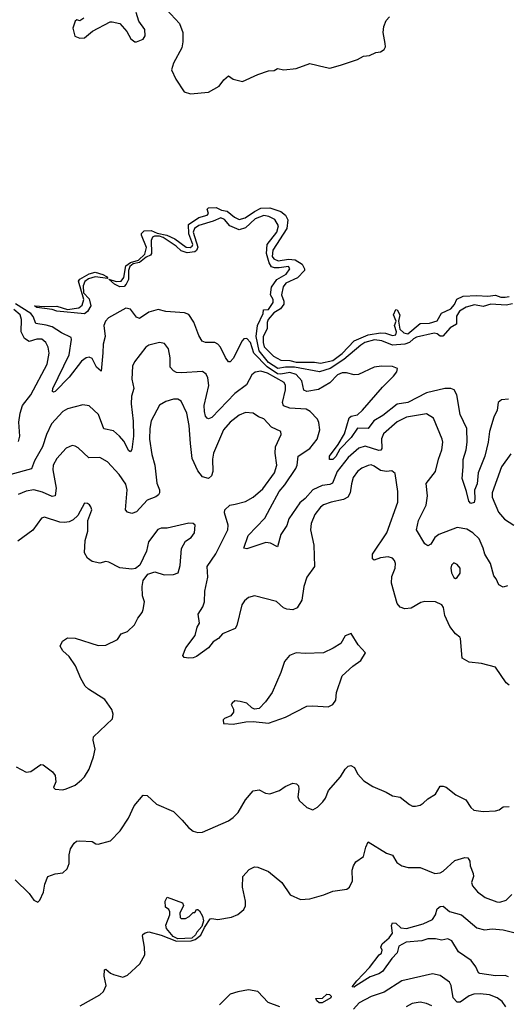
# Model space of a CAD drawing. Extents: x 2199565 to 2323334, y 894172 to 1018966.
# Tile 99 of 256: x 2272052 to 2275233, y 927482 to 933899. Entities that reach past the tile are written whole.
import ezdxf

# ---------------------------------------------------------------- set-up
doc = ezdxf.new("R2010")
doc.units = 0

msp = doc.modelspace()

# ---------------------------------------------------------------- linework, layer by layer
at = {"layer": '0CON10XD'}
for points in [[(2272470.7, 933909.3), (2272445, 933892.5), (2272425, 933897.5), (2272415, 933890), (2272400, 933845), (2272412.3, 933792.3), (2272445, 933778.8), (2272475, 933780), (2272527.5, 933825), (2272642.5, 933885), (2272655, 933886.2), (2272705, 933873.8), (2272752.3, 933822.3), (2272776.7, 933775), (2272802.5, 933755), (2272815, 933753.8), (2272856.8, 933773.2), (2272870, 933795), (2272868.1, 933835), (2272829.7, 933889.7), (2272811.2, 933945)], [(2273010, 933965), (2273095, 933873.8), (2273117.1, 933815), (2273116.7, 933755), (2273109.5, 933715), (2273055.6, 933615), (2273042.5, 933572.5), (2273071.7, 933511.7), (2273125, 933430), (2273166.1, 933416.1), (2273285, 933426.2), (2273354.5, 933465.5), (2273385, 933506.7), (2273415, 933532.5), (2273445, 933512.5), (2273505.9, 933495.9), (2273605, 933542.7), (2273675, 933565.6), (2273711.2, 933568.8), (2273735, 933580), (2273775, 933572.5), (2273855, 933580), (2273945, 933613.8), (2274045, 933588.8), (2274075, 933583.8), (2274145, 933603.3), (2274255, 933640.6), (2274295, 933661.4), (2274335, 933665.8), (2274374.2, 933685.8), (2274405, 933690), (2274430, 933705), (2274438, 933722), (2274436.9, 933745), (2274422.2, 933815), (2274427.8, 933855), (2274442.5, 933895), (2274465, 933917.5)], [(2275266.8, 932046.8), (2275225, 932039.4), (2275125, 932044.4), (2275075, 932029.2), (2275019.7, 932040.3), (2274964.4, 932025.6), (2274921.2, 931998.8), (2274902.4, 931967.6), (2274901.4, 931915), (2274859.8, 931890.2), (2274813, 931837), (2274795, 931837.5), (2274775, 931852.2), (2274755, 931856.7), (2274640.7, 931829.3), (2274620.6, 931819.4), (2274595.5, 931795), (2274564.7, 931784.7), (2274485, 931776.9), (2274415, 931806.9), (2274367.6, 931812.4), (2274304.5, 931795.5), (2274278.3, 931778.3), (2274165.6, 931685), (2274077.3, 931625), (2274007.5, 931605), (2273844.3, 931634.3), (2273786.5, 931633.5), (2273736.7, 931625), (2273674.8, 931665), (2273615, 931741.4), (2273595.5, 931835), (2273603.1, 931905), (2273641.4, 931985), (2273642.5, 932007.5), (2273675, 932010.8), (2273705.8, 932055), (2273705.8, 932075), (2273688.1, 932105), (2273694.3, 932155), (2273729.2, 932205), (2273789.8, 932240.2), (2273814.3, 932275), (2273805, 932290), (2273745, 932281.5), (2273715, 932281.5), (2273695, 932288.6), (2273679.4, 932315), (2273661.5, 932375), (2273667.1, 932435), (2273730, 932515), (2273740.6, 932555), (2273716.7, 932596.7), (2273676.7, 932616.7), (2273645, 932623.5), (2273589.3, 932600.7), (2273525, 932541.9), (2273485, 932529.4), (2273424, 932555), (2273387.3, 932597.3), (2273365, 932607.1), (2273313.3, 932585), (2273221.2, 932558.8), (2273192.8, 932537.2), (2273184.2, 932515), (2273214.2, 932415.8), (2273206.7, 932395), (2273195, 932385.8), (2273145, 932380), (2273105, 932391.9), (2273072.7, 932422.7), (2272989.1, 932479.1), (2272965, 932488), (2272931.4, 932488.6), (2272918.3, 932481.7), (2272909.1, 932460.9), (2272911.2, 932375), (2272906, 932365), (2272878.1, 932351.9), (2272835, 932316.2), (2272792.5, 932307.5), (2272770.3, 932289.7), (2272762, 932265), (2272762.5, 932205), (2272746.9, 932175), (2272735, 932159.2), (2272705, 932158), (2272671.2, 932175), (2272633, 932207), (2272682, 932192), (2272715, 932195.8), (2272732.1, 932217.9), (2272745, 932296), (2272775, 932317.5), (2272827.3, 932332.7), (2272868.9, 932371.1), (2272880, 932415), (2272846.2, 932495), (2272846.2, 932505), (2272865, 932522), (2272910, 932525), (2272948.7, 932508.7), (2273012.5, 932495), (2273065, 932470.8), (2273137.6, 932417.6), (2273165, 932414.2), (2273177.6, 932422.4), (2273181.4, 932435), (2273155, 932502.5), (2273152.5, 932565), (2273221.1, 932608.9), (2273275.6, 932624.4), (2273282.9, 932635), (2273276.2, 932665), (2273285, 932673.8), (2273335, 932675.8), (2273368.5, 932658.5), (2273405, 932650.6), (2273452.7, 932612.7), (2273485, 932597.8), (2273522.3, 932607.7), (2273585, 932648.9), (2273625, 932670.6), (2273685, 932673.1), (2273755, 932649.4), (2273785.8, 932625), (2273801.4, 932595), (2273795, 932537.5), (2273702.8, 932397.2), (2273699.4, 932355), (2273710.4, 932340.4), (2273737.4, 932327.4), (2273805, 932338.9), (2273850, 932335), (2273894.2, 932305), (2273910, 932275), (2273909.2, 932265), (2273865, 932217.1), (2273787.8, 932182.2), (2273771.1, 932158.9), (2273759.5, 932105), (2273775.6, 932065), (2273774.4, 932045), (2273752.5, 932015), (2273710.6, 931989.4), (2273673.1, 931945), (2273666.5, 931925), (2273665.5, 931885), (2273641.1, 931835), (2273640.6, 931795), (2273647.9, 931767.9), (2273706.8, 931706.8), (2273755, 931679.4), (2273815, 931676.9), (2273855, 931667.8), (2273976.2, 931666.2), (2274015, 931661.1), (2274095, 931677.8), (2274155.5, 931724.5), (2274233.1, 931806.9), (2274325, 931845.6), (2274405, 931857.5), (2274437.5, 931855), (2274485, 931840), (2274505, 931844.2), (2274510, 931865), (2274496, 931905), (2274507.5, 931935), (2274491.2, 931975), (2274505, 932010), (2274515, 932007.5), (2274530.8, 931975), (2274522.5, 931935), (2274532.2, 931882.2), (2274557.4, 931857.4), (2274585, 931852.2), (2274665, 931920), (2274725, 931920.6), (2274775, 931937.5), (2274804.3, 931985.7), (2274863.8, 932015), (2274887.6, 932042.4), (2274902.9, 932077.1), (2274945, 932097.5), (2275035, 932101.4), (2275105, 932096.9), (2275155, 932103.1), (2275191.5, 932091.5), (2275219.8, 932090.2), (2275245.4, 932094.6)], [(2272475, 931982.9), (2272295, 931998.8), (2272265, 932010), (2272165, 932024.3), (2272150, 932035), (2272215, 932028.8), (2272295, 932031.2), (2272365, 932011.2), (2272438.3, 932021.7), (2272460.9, 932039.1), (2272471.4, 932075), (2272436.2, 932195), (2272445, 932207.5), (2272505, 932243.8), (2272545, 932253.8), (2272595, 932239.2), (2272618.8, 932225), (2272627, 932213), (2272545, 932224.3), (2272500.5, 932209.5), (2272477.8, 932192.2), (2272466.3, 932163.7), (2272468.8, 932118.8), (2272505, 932080), (2272516.9, 932035), (2272495, 931996.2), (2272475, 931982.9)], [(2272045, 931149.2), (2272054, 931185), (2272046.6, 931275), (2272055.3, 931334.7), (2272071.6, 931385), (2272125, 931454.5), (2272231.8, 931655), (2272244.6, 931725), (2272238.8, 931765), (2272223.5, 931795), (2272195.9, 931815.9), (2272165, 931816.9), (2272115, 931801.9), (2272085, 931821.8), (2272061.7, 931865), (2272064.8, 931945), (2272055, 931974.5), (2272015, 932009.5)], [(2275240, 931425), (2275195, 931422.5), (2275172.2, 931405), (2275165.8, 931355), (2275145, 931308.8), (2275116, 931215), (2275108.9, 931145), (2275086.7, 931055), (2275043.6, 930946.4), (2275035.9, 930875), (2275018, 930832), (2275021.5, 930775), (2275016.9, 930753.1), (2274995, 930746.7), (2274980.8, 930760.8), (2274967.1, 930825), (2274939.2, 930909.2), (2274944.6, 930985), (2274945, 931033.3), (2274964.7, 931095), (2274970.2, 931145), (2274968.6, 931235), (2274924.5, 931325.5), (2274903.5, 931455), (2274886.2, 931486.2), (2274865.4, 931495.4), (2274825, 931494.7), (2274705, 931466.2), (2274585, 931405.2), (2274515, 931392.4), (2274419.9, 931320.1), (2274361.4, 931285), (2274324.7, 931235.3), (2274255, 931236.9), (2274215, 931176.2), (2274140.4, 931099.6), (2274115, 931051.8), (2274095, 931032.4), (2274073.1, 931033.1), (2274072.8, 931055), (2274130.3, 931129.7), (2274171, 931199), (2274201.2, 931305), (2274215, 931314.5), (2274255, 931322.9), (2274288.5, 931355), (2274418.2, 931505), (2274491.4, 931575), (2274512, 931605), (2274516.4, 931626.4), (2274485, 931639.2), (2274411.2, 931641.2), (2274365, 931634.2), (2274262.7, 931587.3), (2274235, 931584.8), (2274185, 931598.3), (2274155, 931596.8), (2274125, 931584), (2274075, 931533.4), (2274000.9, 931489.1), (2273925, 931475.3), (2273905.4, 931485), (2273893, 931545), (2273855.8, 931585.8), (2273815, 931600.3), (2273755, 931589), (2273735, 931591.2), (2273665.8, 931635.8), (2273579.8, 931725), (2273557.8, 931795), (2273535, 931821.4), (2273515, 931818.1), (2273503.1, 931806.9), (2273445, 931692), (2273425, 931668.8), (2273415, 931670), (2273395, 931696.7), (2273362.2, 931765), (2273345, 931784.4), (2273325, 931795.7), (2273265, 931794.4), (2273242, 931805), (2273221.4, 931841.4), (2273188.3, 931928.3), (2273155, 931976.9), (2273128, 931988), (2273005, 931998.2), (2272955, 932011.1), (2272895, 931993.1), (2272835, 931950.6), (2272815, 931960.6), (2272775, 932012.2), (2272745, 932018.8), (2272631.1, 931955), (2272612.5, 931935), (2272601.5, 931905), (2272609.6, 931835), (2272596, 931785), (2272595, 931727.5), (2272585, 931608.8), (2272553.1, 931635), (2272525, 931690.6), (2272505, 931700), (2272486.2, 931695), (2272455, 931673.1), (2272375, 931568.9), (2272285, 931475.8), (2272272.5, 931472.5), (2272266.2, 931476.2), (2272268.5, 931495), (2272374.3, 931715.7), (2272390.4, 931815), (2272387.4, 931827.4), (2272325, 931857.4), (2272265, 931896.4), (2272225, 931909), (2272158.1, 931918.1), (2272140, 931965), (2272124.2, 931985), (2272025, 932047.5)], [(2275235, 930210), (2275205, 930200), (2275177.5, 930215), (2275160, 930255), (2275144, 930275), (2275123.3, 930355), (2275085.5, 930415), (2275076.2, 930455), (2275049.2, 930515), (2275007.8, 930555), (2274968.3, 930578.3), (2274905, 930589.1), (2274785.8, 930544.2), (2274759.4, 930525), (2274735, 930481.4), (2274715, 930470), (2274695, 930484), (2274640, 930575), (2274653.1, 930635), (2274704.5, 930735), (2274711.5, 930795), (2274703.9, 930876.1), (2274764.3, 930955), (2274783.3, 931035), (2274805.6, 931095), (2274811.9, 931145), (2274808.6, 931165), (2274751.7, 931301.7), (2274705, 931329.5), (2274575, 931307.8), (2274515, 931278.2), (2274425, 931198.9), (2274413.1, 931166.9), (2274414.7, 931105.3), (2274407.1, 931092.9), (2274395, 931091.8), (2274305, 931119.2), (2274265, 931105.8), (2274195, 931046.7), (2274123.3, 930955), (2274092.1, 930877.9), (2274075, 930869.6), (2274025, 930863.5), (2273965, 930835.3), (2273915, 930778.1), (2273880.3, 930749.7), (2273808.5, 930645), (2273795, 930602), (2273755, 930543.8), (2273735, 930462.5), (2273688.3, 930488.3), (2273657.9, 930492.1), (2273535, 930451.4), (2273513.3, 930455), (2273542.5, 930537.5), (2273650.5, 930649.5), (2273685.3, 930714.7), (2273745, 930823.8), (2273782.6, 930867.4), (2273853.6, 930975), (2273862.1, 930995), (2273869.6, 931055), (2273945.6, 931105), (2273993.3, 931165), (2274010, 931225), (2274004.2, 931274.2), (2273995.7, 931295.7), (2273947.5, 931345), (2273921.5, 931361.5), (2273815, 931366.2), (2273772, 931382), (2273766, 931405), (2273787, 931487), (2273785.4, 931515), (2273777.3, 931535), (2273668.5, 931595), (2273625, 931608.2), (2273588.8, 931601.2), (2273565.6, 931585), (2273531.4, 931518.6), (2273455, 931463.1), (2273305, 931306.5), (2273285, 931297.1), (2273275, 931302), (2273264.7, 931314.7), (2273256.8, 931345), (2273256.6, 931385), (2273286.1, 931515), (2273279.1, 931565), (2273268.8, 931588.8), (2273245, 931606.4), (2273106.9, 931596.9), (2273075, 931600.6), (2273055, 931610), (2273032.9, 931635), (2273033.1, 931695), (2273023, 931753), (2272997.9, 931787.9), (2272965, 931794.2), (2272895, 931777.8), (2272875, 931764.2), (2272801.3, 931668.7), (2272788.8, 931641.2), (2272783, 931557), (2272797.9, 931495), (2272782.7, 931445), (2272779.1, 931395), (2272793, 931283), (2272795.3, 931184.7), (2272783.1, 931096.9), (2272775, 931082), (2272765, 931088.6), (2272731.4, 931151.4), (2272704.3, 931184.3), (2272665, 931220), (2272602.1, 931232.1), (2272565.6, 931325), (2272505, 931382.9), (2272465, 931388.6), (2272365, 931362.5), (2272332.9, 931345), (2272260.4, 931265), (2272228, 931195), (2272201.5, 931115), (2272148.8, 931025), (2272128.8, 930971.2), (2271994.5, 930935.5)], [(2275245, 929561.2), (2275225, 929576.2), (2275155, 929678.6), (2275065, 929702.9), (2274985, 929710.8), (2274938.3, 929738.3), (2274928, 929865), (2274923.3, 929875), (2274895.6, 929895.6), (2274857.5, 929945), (2274824.3, 930015), (2274817, 930067), (2274806.7, 930085), (2274764.4, 930104.4), (2274695, 930108.1), (2274668.7, 930101.3), (2274605, 930064.2), (2274565, 930060), (2274535, 930069.2), (2274515, 930093.3), (2274477.4, 930227.4), (2274480.6, 930269.4), (2274502.2, 930325), (2274504.3, 930355), (2274498, 930375), (2274485, 930389.2), (2274455, 930398.1), (2274405, 930391.4), (2274365, 930377.5), (2274352.5, 930385), (2274354.3, 930415.7), (2274446.5, 930555), (2274519.1, 930755), (2274519.5, 930825), (2274501.9, 930941.9), (2274479.4, 930959.4), (2274445.4, 930954.6), (2274405, 930960), (2274365, 930989.6), (2274345, 930996.9), (2274324.4, 930994.4), (2274285, 930977.1), (2274255, 930953.5), (2274228.2, 930915), (2274216.1, 930875), (2274208.8, 930815), (2274193.1, 930786.9), (2274165, 930772.1), (2274084.5, 930754.5), (2274035, 930736.2), (2274015, 930721.5), (2273977.9, 930675), (2273954.1, 930615.9), (2273949.2, 930575), (2273970, 930475), (2273974.4, 930335), (2273924.5, 930265.5), (2273905.6, 930205), (2273892.9, 930115), (2273863.2, 930066.8), (2273835, 930052), (2273795, 930058), (2273774, 930065), (2273727.8, 930107.8), (2273585, 930144.3), (2273545, 930132.5), (2273519.5, 930110.5), (2273501.4, 930085), (2273468.9, 929951.1), (2273458.2, 929931.8), (2273375, 929897.1), (2273349.2, 929865), (2273315, 929844), (2273285, 929805.8), (2273205, 929748), (2273185, 929739.2), (2273155, 929737.5), (2273125, 929741.2), (2273116.2, 929755), (2273135.8, 929805), (2273197.8, 929885), (2273210.7, 929939.3), (2273224.2, 929965.8), (2273217.1, 930025), (2273246.9, 930073.1), (2273257.5, 930105), (2273260.8, 930175), (2273279.1, 930265), (2273274.5, 930335), (2273331.7, 930418.3), (2273411.1, 930575), (2273411.8, 930605), (2273387.5, 930685), (2273391.5, 930705), (2273422, 930735), (2273458.7, 930741.3), (2273525, 930758.2), (2273575, 930786.9), (2273637.7, 930842.3), (2273714.6, 930945), (2273728.9, 930995), (2273718.8, 931075), (2273720, 931115), (2273758, 931195), (2273756.2, 931215), (2273693.8, 931243.8), (2273645, 931298.1), (2273611.1, 931311.1), (2273575, 931334.4), (2273525, 931339.1), (2273485, 931321.2), (2273424.8, 931275.2), (2273382.8, 931225), (2273317.3, 931075), (2273310.4, 931035), (2273312.5, 930955), (2273304.4, 930925.6), (2273285, 930909.2), (2273245, 930920), (2273215, 930958.6), (2273178.2, 931038.2), (2273166, 931136), (2273157.1, 931255), (2273143.2, 931335), (2273105, 931412), (2273085, 931425.8), (2273055, 931426.9), (2273005, 931410.6), (2272965, 931385.7), (2272910.7, 931285), (2272901.8, 931235), (2272899.3, 931165), (2272913.8, 931065), (2272934.3, 930995.7), (2272947.9, 930877.9), (2272963.3, 930835), (2272964.4, 930815), (2272958.3, 930801.7), (2272941.1, 930788.9), (2272885, 930768.6), (2272815, 930692), (2272785, 930680), (2272755, 930688.8), (2272742.5, 930705), (2272754.5, 930835), (2272745, 930872.5), (2272700.6, 930935), (2272625, 931017.1), (2272575, 931045.7), (2272502.6, 931042.6), (2272435, 931109.4), (2272415, 931120.6), (2272395, 931122.9), (2272355, 931105.7), (2272295, 931040), (2272270.4, 930995), (2272268.8, 930965), (2272291.1, 930845), (2272283.3, 930795), (2272265, 930791.1), (2272200.5, 930820.5), (2272145, 930834.2), (2272095, 930827.1), (2272043.3, 930805)], [(2275255, 931070.6), (2275195.5, 930985), (2275133.1, 930815), (2275135, 930788), (2275175, 930688.8), (2275215, 930644.5), (2275275, 930604.2)], [(2272029.5, 929029.5), (2272095, 928994), (2272125, 928998.8), (2272190, 929045), (2272205, 929042.5), (2272266.4, 928996.4), (2272283.9, 928973.9), (2272287.7, 928932.3), (2272272.5, 928895), (2272283, 928883), (2272335, 928880), (2272355, 928885.8), (2272415, 928910), (2272455.9, 928944.1), (2272475.8, 928964.2), (2272505.7, 929014.3), (2272534, 929095), (2272543.8, 929145), (2272532.3, 929202.3), (2272534.3, 929225.7), (2272657.7, 929342.3), (2272663, 929373), (2272653.6, 929403.6), (2272608.3, 929468.3), (2272501.2, 929535), (2272480, 929555), (2272451.4, 929605), (2272417.4, 929687.4), (2272375, 929748.8), (2272333.8, 929785), (2272316.7, 929815), (2272332, 929848), (2272365, 929870), (2272415, 929868.8), (2272565, 929820), (2272615, 929822), (2272690.7, 929859.3), (2272715, 929896.2), (2272755, 929911.2), (2272800.8, 929955), (2272822.4, 929997.6), (2272852, 930035), (2272858.8, 930055), (2272866.2, 930105), (2272853.3, 930145), (2272851.2, 930205), (2272858.8, 930245), (2272887.5, 930285), (2272935, 930301.2), (2272995, 930281.4), (2273055, 930282.5), (2273085.8, 930294.2), (2273098.5, 930341.5), (2273107.5, 930452.5), (2273135, 930500), (2273170, 930525), (2273192, 930555), (2273196, 930605), (2273185, 930616.2), (2273155, 930617.5), (2273015, 930584.4), (2272975, 930584.5), (2272953.1, 930576.9), (2272892.7, 930495), (2272879.2, 930435), (2272836.7, 930343.3), (2272808.2, 930321.8), (2272785, 930317.7), (2272705.9, 930325.9), (2272635, 930362.9), (2272615, 930367.5), (2272575, 930356), (2272525, 930368.8), (2272495, 930388.8), (2272474.4, 930425), (2272479.5, 930505), (2272497.5, 930565), (2272497.8, 930635), (2272522.9, 930705), (2272517.5, 930725), (2272507, 930737), (2272495, 930746.2), (2272475, 930748.8), (2272431.3, 930668.7), (2272401.4, 930638.6), (2272375, 930626.4), (2272345, 930621.1), (2272315, 930624.7), (2272215, 930656.7), (2272195, 930649.2), (2272138.7, 930571.3), (2272040.1, 930499.9)], [(2274895, 930257.5), (2274905, 930262.5), (2274925, 930292.5), (2274925.9, 930324.1), (2274905, 930348.8), (2274885, 930358.8), (2274868.8, 930345), (2274864.2, 930325), (2274868, 930295), (2274885, 930262.5), (2274895, 930257.5)], [(2273445, 929307.5), (2273526.4, 929323.6), (2273575, 929324.2), (2273675, 929314), (2273786.4, 929353.6), (2273925, 929424.2), (2273965, 929427.5), (2274065, 929421.2), (2274093.9, 929436.1), (2274113.8, 929465), (2274118, 929515), (2274155, 929623.3), (2274224.2, 929685.8), (2274277.7, 929722.3), (2274307, 929773), (2274260, 929825), (2274215, 929897.5), (2274175, 929882.5), (2274146.1, 929833.9), (2274097.7, 929802.3), (2274035, 929773.3), (2273915, 929768.8), (2273855, 929773.3), (2273812.5, 929755), (2273780, 929715), (2273756.7, 929645), (2273698.8, 929515), (2273655, 929453.3), (2273615, 929410), (2273585, 929406.2), (2273566.7, 929415), (2273535, 929443.8), (2273490, 929455), (2273455, 929458.8), (2273437.5, 929445), (2273432.5, 929435), (2273447.5, 929405), (2273447.5, 929385), (2273428.8, 929361.2), (2273387.5, 929345), (2273380, 929335), (2273381.7, 929311.7), (2273445, 929307.5)], [(2272022, 928292), (2272114, 928205), (2272145, 928160), (2272171.7, 928148.3), (2272185, 928160), (2272207.3, 928212.7), (2272215.9, 928264.1), (2272236.1, 928313.9), (2272285, 928331.4), (2272335, 928338), (2272361.2, 928365), (2272375, 928400), (2272375.8, 928455), (2272384.2, 928495), (2272407.3, 928532.7), (2272424.1, 928545.9), (2272445, 928548), (2272525, 928542), (2272548.3, 928528.3), (2272565, 928526), (2272645, 928547.5), (2272707.2, 928612.8), (2272762, 928695), (2272800, 928775), (2272857.5, 928845), (2272885, 928842), (2272945, 928786), (2273055, 928737.5), (2273112.7, 928682.7), (2273154.1, 928634.1), (2273185, 928611.2), (2273215, 928601.2), (2273245, 928604), (2273415, 928678.6), (2273445, 928698.6), (2273478.5, 928731.5), (2273524.4, 928815), (2273575, 928874), (2273615, 928878.9), (2273655, 928857.8), (2273685, 928853.5), (2273746.7, 928875), (2273785, 928902), (2273835, 928923.3), (2273858.3, 928918.3), (2273870, 928905), (2273873.3, 928885), (2273866.2, 928835), (2273875, 928810), (2273924.2, 928764.2), (2273965, 928750), (2273995, 928766.7), (2274028.8, 928801.2), (2274046.2, 928825), (2274066, 928875), (2274144.3, 928965), (2274175, 929013.8), (2274195, 929033.3), (2274211.7, 929038.3), (2274235.8, 929025.8), (2274256.7, 928985), (2274297.7, 928937.7), (2274355, 928902), (2274442.5, 928865), (2274485, 928840), (2274535, 928831.2), (2274595, 928784), (2274615, 928774), (2274635, 928773.8), (2274665, 928780), (2274685, 928792.5), (2274715, 928820), (2274765, 928851.2), (2274795, 928902.5), (2274815, 928903.3), (2274835, 928896.7), (2274896.8, 928846.8), (2274962, 928815), (2274994, 928765), (2275015, 928748), (2275075, 928739.2), (2275155, 928742.9), (2275179.7, 928750.3), (2275205, 928768), (2275245, 928772)], [(2272448, 927472), (2272575, 927543.1), (2272600, 927565), (2272615.6, 927605), (2272603.6, 927665), (2272605, 927706.7), (2272615, 927710), (2272644.6, 927684.6), (2272665, 927675.5), (2272725, 927659.4), (2272755, 927672.5), (2272835.8, 927745), (2272869.2, 927805), (2272867.5, 927855), (2272853, 927927), (2272855, 927937.5), (2272871.7, 927948.3), (2272895, 927953.8), (2272975, 927933.3), (2273075, 927892.2), (2273170, 927895), (2273196.2, 927905), (2273235, 927932.9), (2273257.7, 927982.3), (2273295, 928038.8), (2273305, 928042), (2273345.8, 928034.2), (2273435, 928049.2), (2273475, 928066.7), (2273515, 928100), (2273525.8, 928124.2), (2273525.6, 928155), (2273506.4, 928245), (2273507.5, 928315), (2273549.7, 928360.3), (2273585, 928378.8), (2273605, 928376.2), (2273675, 928346.7), (2273762, 928275), (2273816.2, 928195), (2273885, 928165.8), (2273945, 928170), (2274035.7, 928194.3), (2274095, 928220), (2274187, 928233), (2274202.5, 928245), (2274223.8, 928286.2), (2274221.2, 928355), (2274228.8, 928385), (2274245, 928410), (2274295.7, 928444.3), (2274309.4, 928505), (2274325, 928540), (2274445, 928466.7), (2274483.6, 928453.6), (2274513.3, 928405), (2274545, 928383.3), (2274586.4, 928373.6), (2274665, 928373.8), (2274760, 928335), (2274795, 928339.4), (2274815, 928348.6), (2274890.2, 928419.8), (2274955, 928439.2), (2274975, 928435.8), (2274988.1, 928415), (2274990.5, 928385), (2275009.6, 928335), (2275011.2, 928315), (2275000, 928275), (2275005.8, 928255), (2275038.8, 928215), (2275088.3, 928178.3), (2275165, 928149.1), (2275185, 928148.5), (2275225, 928160), (2275263.3, 928196.7)], [(2273085, 927908), (2273054.3, 927924.3), (2273010, 927975), (2273006.7, 927996.7), (2273032.5, 928065), (2273032.5, 928085), (2273025, 928100), (2273002.5, 928115), (2273001.2, 928155), (2273015, 928180), (2273115, 928143.3), (2273120, 928125), (2273097.5, 928075), (2273098.3, 928048.3), (2273105, 928040), (2273135, 928040), (2273157, 928053), (2273185, 928080), (2273195, 928080), (2273205, 928100), (2273215, 928100), (2273225, 928090), (2273245, 928056.7), (2273250.8, 928025), (2273240.7, 927989.3), (2273207, 927953), (2273200, 927935), (2273175, 927912.5), (2273085, 927908)], [(2275241.3, 927661.3), (2275218.7, 927668.7), (2275155, 927666.6), (2275052.5, 927682.5), (2275045, 927686), (2275026.7, 927725), (2274996.6, 927766.6), (2274914.5, 927824.5), (2274870, 927895), (2274845, 927908.8), (2274805, 927900), (2274765, 927908.8), (2274715, 927907.5), (2274675, 927895.8), (2274572.3, 927887.7), (2274525, 927860), (2274515, 927817.5), (2274478.7, 927781.3), (2274418.9, 927695), (2274395, 927680.3), (2274339.3, 927660.7), (2274245, 927601.4), (2274234.2, 927594.2), (2274221.2, 927595), (2274252, 927635), (2274335, 927721.2), (2274396, 927804), (2274412.5, 927815), (2274416.1, 927833.9), (2274408.8, 927855), (2274416, 927875), (2274462.5, 927915), (2274484, 927945), (2274478.1, 927995), (2274485, 928013.8), (2274505, 928010), (2274539.2, 927979.2), (2274575, 927975.6), (2274685, 928005.6), (2274745.8, 928035), (2274765.4, 928064.6), (2274774.2, 928105), (2274795, 928120), (2274815, 928121.2), (2274855, 928086), (2274935, 928064.3), (2275035, 927980), (2275085, 927966.2), (2275135, 927973.8), (2275205, 927966.2), (2275275, 927950)], [(2275223.1, 927465), (2275200.1, 927500.1), (2275167.1, 927525), (2275117.3, 927542.7), (2275055, 927550), (2275015, 927547.7), (2274985, 927536.2), (2274925, 927495.5), (2274905, 927495.6), (2274879.2, 927525), (2274866.1, 927605), (2274855, 927625.6), (2274795, 927669.1), (2274745, 927680), (2274545, 927633.8), (2274429.9, 927560.1), (2274345, 927532.9), (2274267.6, 927492.4), (2274229.8, 927450.2)], [(2273748.8, 927465), (2273673.8, 927493.8), (2273605, 927564.3), (2273545, 927575.6), (2273475, 927563.3), (2273425, 927547.3), (2273355, 927479.2)], [(2274025, 927490.5), (2274005, 927490.6), (2273990, 927505), (2273985, 927520), (2274027.6, 927522.4), (2274055, 927547.1), (2274073.3, 927545), (2274084.2, 927535), (2274080.8, 927525), (2274025, 927490.5)], [(2274741.5, 927471.5), (2274706.6, 927486.6), (2274665.3, 927495.3), (2274613.2, 927486.8), (2274573.1, 927465)]]:
    msp.add_lwpolyline(points, dxfattribs=at)

doc.saveas('drawing.dxf')
